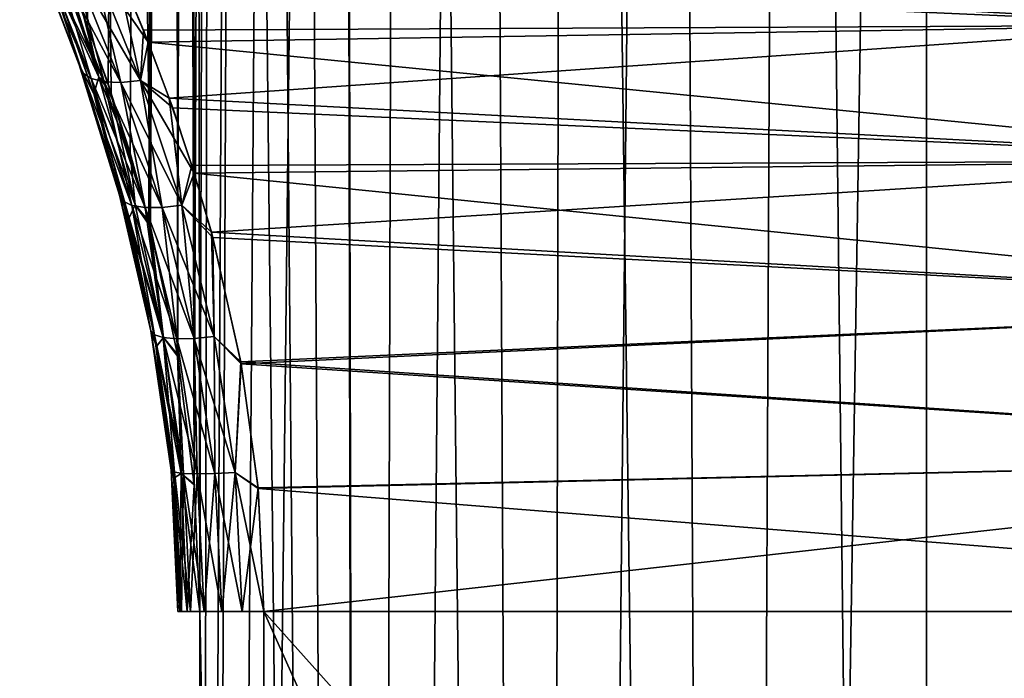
# Model space of a CAD drawing. Header units: millimetres. Extents: x -24 to 30, y -64 to 68.
# Tile 57 of 149: x 8.78 to 12.22, y -23.23 to -20.93. Entities that reach past the tile are written whole.
import ezdxf

# ---------------------------------------------------------------- set-up
doc = ezdxf.new("R2010")
doc.units = ezdxf.units.MM
doc.header["$LTSCALE"] = 52.148148
for name, color, linetype in [('71', 7, 'CONTINUOUS'), ('73', 7, 'CONTINUOUS'), ('74', 7, 'CONTINUOUS'), ('76', 7, 'CONTINUOUS'), ('88', 7, 'CONTINUOUS')]:
    doc.layers.add(name, color=color, linetype=linetype)

msp = doc.modelspace()

# ---------------------------------------------------------------- linework, layer by layer
at = {"layer": '71', "color": 253, "linetype": 'Continuous', "true_color": 0xaab4c3}
for points in [[(9.1014, -21.1929, 4.6321), (9.2375, -21.6572, 4.8004), (8.7818, 11, 4.1933), (9.1014, -21.1929, 4.6321)], [(8.7818, 11, 4.1933), (9.2375, -21.6572, 4.8004), (9.322, -3, 4.9), (8.7818, 11, 4.1933)], [(9.0186, -20.9573, 4.5246), (9.1014, -21.1929, 4.6321), (8.7818, 11, 4.1933), (9.0186, -20.9573, 4.5246)], [(8.9265, -20.7208, 4.4003), (9.0186, -20.9573, 4.5246), (8.7818, 11, 4.1933), (8.9265, -20.7208, 4.4003)], [(9.09, -21.1588, -4.6175), (9.0028, -20.9151, -4.5037), (9.322, 11, -4.9), (9.09, -21.1588, -4.6175)], [(9.1668, -21.4002, -4.7142), (9.09, -21.1588, -4.6175), (9.322, 11, -4.9), (9.1668, -21.4002, -4.7142)], [(9.2327, -21.6384, -4.7946), (9.1668, -21.4002, -4.7142), (9.322, 11, -4.9), (9.2327, -21.6384, -4.7946)], [(9.322, -3, -4.9), (9.2327, -21.6384, -4.7946), (9.322, 11, -4.9), (9.322, -3, -4.9)], [(9.3324, -22.1035, -4.912), (9.2327, -21.6384, -4.7946), (9.322, -3, -4.9), (9.3324, -22.1035, -4.912)], [(9.2375, -21.6572, 4.8004), (9.3334, -22.1098, 4.9133), (9.322, -3, 4.9), (9.2375, -21.6572, 4.8004)], [(9.322, -3, 4.9), (9.3334, -22.1098, 4.9133), (9.3374, -3.4, 4.9178), (9.322, -3, 4.9)], [(9.3374, -3.4, -4.9178), (9.3324, -22.1035, -4.912), (9.322, -3, -4.9), (9.3374, -3.4, -4.9178)], [(9.3839, -3.7954, -4.9709), (9.3324, -22.1035, -4.912), (9.3374, -3.4, -4.9178), (9.3839, -3.7954, -4.9709)], [(9.3334, -22.1098, 4.9133), (9.3909, -22.558, 4.9788), (9.3374, -3.4, 4.9178), (9.3334, -22.1098, 4.9133)], [(9.3374, -3.4, 4.9178), (9.3909, -22.558, 4.9788), (9.3839, -3.7954, 4.9709), (9.3374, -3.4, 4.9178)], [(9.3907, -22.5558, -4.9785), (9.3324, -22.1035, -4.912), (9.3839, -3.7954, -4.9709), (9.3907, -22.5558, -4.9785)], [(9.3909, -22.558, 4.9788), (9.4098, -23, 5), (9.3839, -3.7954, 4.9709), (9.3909, -22.558, 4.9788)], [(9.3839, -3.7954, 4.9709), (9.4098, -23, 5), (9.462, -4.1808, 5.0577), (9.3839, -3.7954, 4.9709)], [(9.462, -4.1808, -5.0577), (9.3907, -22.5558, -4.9785), (9.3839, -3.7954, -4.9709), (9.462, -4.1808, -5.0577)], [(9.4098, -23, -5), (9.3907, -22.5558, -4.9785), (9.462, -4.1808, -5.0577), (9.4098, -23, -5)], [(9.4098, -23, 5), (9.9924, -53, 5.5833), (9.462, -4.1808, 5.0577), (9.4098, -23, 5)], [(9.4098, -35, -5), (9.4098, -23, -5), (9.462, -4.1808, -5.0577), (9.4098, -35, -5)], [(9.5726, -4.5524, -5.1763), (9.4098, -35, -5), (9.462, -4.1808, -5.0577), (9.5726, -4.5524, -5.1763)], [(9.462, -4.1808, 5.0577), (9.9924, -53, 5.5833), (9.5726, -4.5524, 5.1763), (9.462, -4.1808, 5.0577)], [(9.3602, -53, -4.944), (9.4098, -35, -5), (9.5726, -4.5524, -5.1763), (9.3602, -53, -4.944)], [(9.7177, -4.9073, -5.3242), (9.3602, -53, -4.944), (9.5726, -4.5524, -5.1763), (9.7177, -4.9073, -5.3242)], [(9.5726, -4.5524, 5.1763), (9.9924, -53, 5.5833), (9.7177, -4.9073, 5.3242), (9.5726, -4.5524, 5.1763)], [(9.8991, -5.2419, -5.4982), (9.3602, -53, -4.944), (9.7177, -4.9073, -5.3242), (9.8991, -5.2419, -5.4982)], [(9.7177, -4.9073, 5.3242), (9.9924, -53, 5.5833), (9.8991, -5.242, 5.4982), (9.7177, -4.9073, 5.3242)], [(9.9924, -50, -5.5833), (9.3602, -53, -4.944), (9.8991, -5.2419, -5.4982), (9.9924, -50, -5.5833)], [(10.1192, -5.5533, -5.6945), (9.9924, -50, -5.5833), (9.8991, -5.2419, -5.4982), (10.1192, -5.5533, -5.6945)], [(9.8991, -5.242, 5.4982), (9.9924, -53, 5.5833), (9.9924, -50, 5.5833), (9.8991, -5.242, 5.4982)], [(10.1192, -5.5533, 5.6945), (9.8991, -5.242, 5.4982), (9.9924, -50, 5.5833), (10.1192, -5.5533, 5.6945)], [(10.3817, -5.8401, -5.9095), (9.9924, -50, -5.5833), (10.1192, -5.5533, -5.6945), (10.3817, -5.8401, -5.9095)], [(10.6017, -50, 6.075), (10.1192, -5.5533, 5.6945), (9.9924, -50, 5.5833), (10.6017, -50, 6.075)], [(10.3818, -5.8401, 5.9095), (10.1192, -5.5533, 5.6945), (10.6017, -50, 6.075), (10.3818, -5.8401, 5.9095)], [(10.6017, -50, -6.075), (9.9924, -50, -5.5833), (10.3817, -5.8401, -5.9095), (10.6017, -50, -6.075)], [(10.6902, -6.0999, -6.1381), (10.6017, -50, -6.075), (10.3817, -5.8401, -5.9095), (10.6902, -6.0999, -6.1381)], [(10.6902, -6.0999, 6.1381), (10.3818, -5.8401, 5.9095), (10.6017, -50, 6.075), (10.6902, -6.0999, 6.1381)], [(11.0497, -6.3319, -6.3754), (10.6017, -50, -6.075), (10.6902, -6.0999, -6.1381), (11.0497, -6.3319, -6.3754)], [(11.259, -50, 6.5004), (10.6902, -6.0999, 6.1381), (10.6017, -50, 6.075), (11.259, -50, 6.5004)], [(11.0497, -6.3319, 6.3754), (10.6902, -6.0999, 6.1381), (11.259, -50, 6.5004), (11.0497, -6.3319, 6.3754)], [(11.259, -50, -6.5004), (10.6017, -50, -6.075), (11.0497, -6.3319, -6.3754), (11.259, -50, -6.5004)], [(11.465, -6.5344, -6.6146), (11.259, -50, -6.5004), (11.0497, -6.3319, -6.3754), (11.465, -6.5344, -6.6146)], [(11.465, -6.5344, 6.6146), (11.0497, -6.3319, 6.3754), (11.259, -50, 6.5004), (11.465, -6.5344, 6.6146)], [(11.9374, -6.7051, -6.8462), (11.259, -50, -6.5004), (11.465, -6.5344, -6.6146), (11.9374, -6.7051, -6.8462)], [(11.9571, -50, 6.855), (11.465, -6.5344, 6.6146), (11.259, -50, 6.5004), (11.9571, -50, 6.855)], [(11.9374, -6.7051, 6.8462), (11.465, -6.5344, 6.6146), (11.9571, -50, 6.855), (11.9374, -6.7051, 6.8462)], [(11.9571, -50, -6.855), (11.259, -50, -6.5004), (11.9374, -6.7051, -6.8462), (11.9571, -50, -6.855)], [(12.4675, -6.8434, -7.0595), (11.9571, -50, -6.855), (11.9374, -6.7051, -6.8462), (12.4675, -6.8434, -7.0595)], [(12.4674, -6.8434, 7.0595), (11.9374, -6.7051, 6.8462), (11.9571, -50, 6.855), (12.4674, -6.8434, 7.0595)], [(12.6883, -50, -7.1348), (11.9571, -50, -6.855), (12.4675, -6.8434, -7.0595), (12.6883, -50, -7.1348)], [(12.6883, -50, 7.1348), (12.4674, -6.8434, 7.0595), (11.9571, -50, 6.855), (12.6883, -50, 7.1348)], [(9.4098, -23, 5), (9.4098, -35, 5), (9.9924, -53, 5.5833), (9.4098, -23, 5)]]:
    msp.add_3dface(points, dxfattribs=at)
at = {"layer": '73', "color": 253, "linetype": 'Continuous', "true_color": 0xaab4c3}
for points in [[(12.9545, -20.9545, 4.0082), (9.0335, -20.5553, 3.778), (12.5235, -20.5235, 3.7573), (12.9545, -20.9545, 4.0082)], [(12.5235, -20.5235, -3.7573), (9.1145, -20.7346, -3.8882), (12.9545, -20.9545, -4.0082), (12.5235, -20.5235, -3.7573)], [(9.1359, -20.784, 3.9165), (9.0335, -20.5553, 3.778), (12.9545, -20.9545, 4.0082), (9.1359, -20.784, 3.9165)], [(9.1145, -20.7346, -3.8882), (9.2137, -20.9717, -4.017), (12.9545, -20.9545, -4.0082), (9.1145, -20.7346, -3.8882)], [(9.2303, -21.0137, 4.0379), (9.1359, -20.784, 3.9165), (12.9545, -20.9545, 4.0082), (9.2303, -21.0137, 4.0379)], [(9.2137, -20.9717, -4.017), (9.3034, -21.2088, -4.1281), (12.9545, -20.9545, -4.0082), (9.2137, -20.9717, -4.017)], [(13.4257, -21.4257, 4.2156), (9.2303, -21.0137, 4.0379), (12.9545, -20.9545, 4.0082), (13.4257, -21.4257, 4.2156)], [(12.9545, -20.9545, -4.0082), (9.3034, -21.2088, -4.1281), (13.4257, -21.4257, -4.2156), (12.9545, -20.9545, -4.0082)], [(9.3155, -21.2429, 4.1428), (9.2303, -21.0137, 4.0379), (13.4257, -21.4257, 4.2156), (9.3155, -21.2429, 4.1428)], [(9.3034, -21.2088, -4.1281), (9.3826, -21.444, -4.2224), (13.4257, -21.4257, -4.2156), (9.3034, -21.2088, -4.1281)], [(9.3909, -21.4703, 4.232), (9.3155, -21.2429, 4.1428), (13.4257, -21.4257, 4.2156), (9.3909, -21.4703, 4.232)], [(9.3826, -21.444, -4.2224), (9.4507, -21.676, -4.3008), (13.4257, -21.4257, -4.2156), (9.3826, -21.444, -4.2224)], [(13.9304, -21.9303, 4.371), (9.3909, -21.4703, 4.232), (13.4257, -21.4257, 4.2156), (13.9304, -21.9303, 4.371)], [(13.4257, -21.4257, -4.2156), (9.4507, -21.676, -4.3008), (13.9304, -21.9303, -4.371), (13.4257, -21.4257, -4.2156)], [(9.4558, -21.695, 4.3066), (9.3909, -21.4703, 4.232), (13.9304, -21.9303, 4.371), (9.4558, -21.695, 4.3066)], [(9.4507, -21.676, -4.3008), (9.5536, -22.1288, -4.4149), (13.9304, -21.9303, -4.371), (9.4507, -21.676, -4.3008)], [(9.5548, -22.1354, 4.4162), (9.4558, -21.695, 4.3066), (13.9304, -21.9303, 4.371), (9.5548, -22.1354, 4.4162)], [(13.9304, -21.9303, -4.371), (9.5536, -22.1288, -4.4149), (14.4589, -22.459, -4.4674), (13.9304, -21.9303, -4.371)], [(14.459, -22.459, 4.4674), (9.5548, -22.1354, 4.4162), (13.9304, -21.9303, 4.371), (14.459, -22.459, 4.4674)], [(9.5536, -22.1288, -4.4149), (9.6137, -22.5686, -4.4793), (14.4589, -22.459, -4.4674), (9.5536, -22.1288, -4.4149)], [(9.6139, -22.5707, 4.4795), (9.5548, -22.1354, 4.4162), (14.459, -22.459, 4.4674), (9.6139, -22.5707, 4.4795)], [(9.6137, -22.5686, -4.4793), (9.6334, -23, -4.5), (14.4589, -22.459, -4.4674), (9.6137, -22.5686, -4.4793)], [(15, -23, 4.5), (9.6139, -22.5707, 4.4795), (14.459, -22.459, 4.4674), (15, -23, 4.5)], [(9.6334, -23, -4.5), (15, -23, -4.5), (14.4589, -22.459, -4.4674), (9.6334, -23, -4.5)], [(9.6139, -22.5707, 4.4795), (15, -23, 4.5), (9.6334, -23, 4.5), (9.6139, -22.5707, 4.4795)]]:
    msp.add_3dface(points, dxfattribs=at)
at = {"layer": '74', "color": 253, "linetype": 'Continuous', "true_color": 0xaab4c3}
for points in [[(9.6334, -23, 4.5), (15, -23, 4.5), (20.3666, -35, 4.5), (9.6334, -23, 4.5)], [(9.6334, -35, 4.5), (9.6334, -23, 4.5), (15, -35, 4.5), (9.6334, -35, 4.5)], [(15, -35, 4.5), (9.6334, -23, 4.5), (20.3666, -35, 4.5), (15, -35, 4.5)]]:
    msp.add_3dface(points, dxfattribs=at)
at = {"layer": '76', "color": 253, "linetype": 'Continuous', "true_color": 0xaab4c3}
for points in [[(20.3666, -23, -4.5), (15, -23, -4.5), (9.6334, -35, -4.5), (20.3666, -23, -4.5)], [(15, -35, -4.5), (20.3666, -23, -4.5), (9.6334, -35, -4.5), (15, -35, -4.5)], [(15, -23, -4.5), (9.6334, -23, -4.5), (9.6334, -35, -4.5), (15, -23, -4.5)]]:
    msp.add_3dface(points, dxfattribs=at)
at = {"layer": '88', "color": 253, "linetype": 'Continuous', "true_color": 0xaab4c3}
for points in [[(8.8252, -20.6592, -4.1788), (8.8942, -20.7781, -4.3289), (8.9889, -21.0922, -4.3932), (8.8252, -20.6592, -4.1788)], [(8.9889, -21.0923, 4.3932), (8.8943, -20.7784, 4.3291), (8.8252, -20.6592, 4.1788), (8.9889, -21.0923, 4.3932)], [(8.9889, -21.0923, 4.3932), (8.8252, -20.6592, 4.1788), (9.0009, -21.1202, 4.323), (8.9889, -21.0923, 4.3932)], [(9.0009, -21.1202, 4.323), (8.8252, -20.6592, 4.1788), (8.8371, -20.6938, 4.1116), (9.0009, -21.1202, 4.323)], [(8.8252, -20.6592, -4.1788), (8.9889, -21.0922, -4.3932), (8.8371, -20.6938, -4.1116), (8.8252, -20.6592, -4.1788)], [(8.8371, -20.6938, -4.1116), (8.9889, -21.0922, -4.3932), (9.0009, -21.1201, -4.323), (8.8371, -20.6938, -4.1116)], [(9.0009, -21.1202, 4.323), (8.8371, -20.6938, 4.1116), (9.0308, -21.1406, 4.2555), (9.0009, -21.1202, 4.323)], [(9.0308, -21.1406, 4.2555), (8.8371, -20.6938, 4.1116), (8.8666, -20.7202, 4.0461), (9.0308, -21.1406, 4.2555)], [(8.8371, -20.6938, -4.1116), (9.0009, -21.1201, -4.323), (8.8666, -20.7202, -4.0461), (8.8371, -20.6938, -4.1116)], [(8.8666, -20.7202, -4.0461), (9.0009, -21.1201, -4.323), (9.0308, -21.1406, -4.2555), (8.8666, -20.7202, -4.0461)], [(9.0308, -21.1406, 4.2555), (8.8666, -20.7202, 4.0461), (9.0765, -21.1522, 4.1952), (9.0308, -21.1406, 4.2555)], [(9.0765, -21.1522, 4.1952), (8.8666, -20.7202, 4.0461), (8.9118, -20.7366, 3.9865), (9.0765, -21.1522, 4.1952)], [(8.8666, -20.7202, -4.0461), (9.0308, -21.1406, -4.2555), (8.9118, -20.7365, -3.9865), (8.8666, -20.7202, -4.0461)], [(8.9086, -20.7096, -4.3744), (9.0576, -21.1355, -4.572), (8.8942, -20.7781, -4.3289), (8.9086, -20.7096, -4.3744)], [(8.9085, -20.7095, 4.3743), (8.8943, -20.7784, 4.3291), (9.0575, -21.1354, 4.572), (8.9085, -20.7095, 4.3743)], [(8.9265, -20.7208, 4.4003), (8.9085, -20.7095, 4.3743), (9.0575, -21.1354, 4.572), (8.9265, -20.7208, 4.4003)], [(8.9086, -20.7096, -4.3744), (9.0028, -20.9151, -4.5037), (9.0576, -21.1355, -4.572), (8.9086, -20.7096, -4.3744)], [(8.9118, -20.7365, -3.9865), (9.0308, -21.1406, -4.2555), (9.0765, -21.1522, -4.1952), (8.9118, -20.7365, -3.9865)], [(8.9118, -20.7365, -3.9865), (9.0765, -21.1522, -4.1952), (8.9697, -20.7419, -3.9367), (8.9118, -20.7365, -3.9865)], [(9.0765, -21.1522, 4.1952), (8.9118, -20.7366, 3.9865), (9.1351, -21.1542, 4.1461), (9.0765, -21.1522, 4.1952)], [(9.1351, -21.1542, 4.1461), (8.9118, -20.7366, 3.9865), (8.9697, -20.7419, 3.9367), (9.1351, -21.1542, 4.1461)], [(9.0186, -20.9573, 4.5246), (8.9265, -20.7208, 4.4003), (9.0575, -21.1354, 4.572), (9.0186, -20.9573, 4.5246)], [(9.2029, -21.1466, 4.1112), (8.9697, -20.7419, 3.9367), (9.0366, -20.7358, 3.9001), (9.2029, -21.1466, 4.1112)], [(8.9697, -20.7419, -3.9367), (9.1351, -21.1542, -4.146), (9.0366, -20.7358, -3.9001), (8.9697, -20.7419, -3.9367)], [(8.9697, -20.7419, -3.9367), (9.0765, -21.1522, -4.1952), (9.1351, -21.1542, -4.146), (8.9697, -20.7419, -3.9367)], [(9.1351, -21.1542, 4.1461), (8.9697, -20.7419, 3.9367), (9.2029, -21.1466, 4.1112), (9.1351, -21.1542, 4.1461)], [(9.1145, -20.7346, -3.8882), (9.0366, -20.7358, -3.9001), (9.2029, -21.1466, -4.1112), (9.1145, -20.7346, -3.8882)], [(9.1359, -20.784, 3.9165), (9.2303, -21.0137, 4.0379), (9.0366, -20.7358, 3.9001), (9.1359, -20.784, 3.9165)], [(9.2303, -21.0137, 4.0379), (9.2029, -21.1466, 4.1112), (9.0366, -20.7358, 3.9001), (9.2303, -21.0137, 4.0379)], [(9.0366, -20.7358, -3.9001), (9.1351, -21.1542, -4.146), (9.2029, -21.1466, -4.1112), (9.0366, -20.7358, -3.9001)], [(9.2137, -20.9717, -4.017), (9.1145, -20.7346, -3.8882), (9.2029, -21.1466, -4.1112), (9.2137, -20.9717, -4.017)], [(8.8942, -20.7781, -4.3289), (9.0576, -21.1355, -4.572), (9.0399, -21.1929, -4.5177), (8.8942, -20.7781, -4.3289)], [(8.8942, -20.7781, -4.3289), (9.0399, -21.1929, -4.5177), (8.9889, -21.0922, -4.3932), (8.8942, -20.7781, -4.3289)], [(9.04, -21.1932, 4.5178), (8.8943, -20.7784, 4.3291), (8.9889, -21.0923, 4.3932), (9.04, -21.1932, 4.5178)], [(8.8943, -20.7784, 4.3291), (9.04, -21.1932, 4.5178), (9.0575, -21.1354, 4.572), (8.8943, -20.7784, 4.3291)], [(9.0028, -20.9151, -4.5037), (9.09, -21.1588, -4.6175), (9.0576, -21.1355, -4.572), (9.0028, -20.9151, -4.5037)], [(9.1014, -21.1929, 4.6321), (9.0186, -20.9573, 4.5246), (9.0575, -21.1354, 4.572), (9.1014, -21.1929, 4.6321)], [(9.3034, -21.2088, -4.1281), (9.2137, -20.9717, -4.017), (9.2029, -21.1466, -4.1112), (9.3034, -21.2088, -4.1281)], [(9.2303, -21.0137, 4.0379), (9.3155, -21.2429, 4.1428), (9.2029, -21.1466, 4.1112), (9.2303, -21.0137, 4.0379)], [(8.9889, -21.0922, -4.3932), (9.0399, -21.1929, -4.5177), (9.13, -21.547, -4.5636), (8.9889, -21.0922, -4.3932)], [(8.9889, -21.0922, -4.3932), (9.13, -21.547, -4.5636), (9.0009, -21.1201, -4.323), (8.9889, -21.0922, -4.3932)], [(9.13, -21.547, 4.5636), (9.04, -21.1932, 4.5178), (8.9889, -21.0923, 4.3932), (9.13, -21.547, 4.5636)], [(9.13, -21.547, 4.5636), (8.9889, -21.0923, 4.3932), (9.1422, -21.5681, 4.491), (9.13, -21.547, 4.5636)], [(9.1422, -21.5681, 4.491), (8.9889, -21.0923, 4.3932), (9.0009, -21.1202, 4.323), (9.1422, -21.5681, 4.491)], [(9.0009, -21.1201, -4.323), (9.13, -21.547, -4.5636), (9.1422, -21.5681, -4.491), (9.0009, -21.1201, -4.323)], [(9.0009, -21.1201, -4.323), (9.1422, -21.5681, -4.491), (9.0308, -21.1406, -4.2555), (9.0009, -21.1201, -4.323)], [(9.1422, -21.5681, 4.491), (9.0009, -21.1202, 4.323), (9.1725, -21.5828, 4.4223), (9.1422, -21.5681, 4.491)], [(9.1725, -21.5828, 4.4223), (9.0009, -21.1202, 4.323), (9.0308, -21.1406, 4.2555), (9.1725, -21.5828, 4.4223)], [(9.0308, -21.1406, -4.2555), (9.1422, -21.5681, -4.491), (9.1725, -21.5828, -4.4223), (9.0308, -21.1406, -4.2555)], [(9.1725, -21.5828, 4.4223), (9.0308, -21.1406, 4.2555), (9.2189, -21.5904, 4.3619), (9.1725, -21.5828, 4.4223)], [(9.2189, -21.5904, 4.3619), (9.0308, -21.1406, 4.2555), (9.0765, -21.1522, 4.1952), (9.2189, -21.5904, 4.3619)], [(9.0308, -21.1406, -4.2555), (9.1725, -21.5828, -4.4223), (9.0765, -21.1522, -4.1952), (9.0308, -21.1406, -4.2555)], [(9.0576, -21.1355, -4.572), (9.1848, -21.5813, -4.7292), (9.0399, -21.1929, -4.5177), (9.0576, -21.1355, -4.572)], [(9.0575, -21.1354, 4.572), (9.04, -21.1932, 4.5178), (9.1848, -21.5812, 4.7291), (9.0575, -21.1354, 4.572)], [(9.1014, -21.1929, 4.6321), (9.0575, -21.1354, 4.572), (9.1848, -21.5812, 4.7291), (9.1014, -21.1929, 4.6321)], [(9.09, -21.1588, -4.6175), (9.1668, -21.4002, -4.7142), (9.0576, -21.1355, -4.572), (9.09, -21.1588, -4.6175)], [(9.0576, -21.1355, -4.572), (9.1668, -21.4002, -4.7142), (9.1848, -21.5813, -4.7292), (9.0576, -21.1355, -4.572)], [(9.0765, -21.1522, -4.1952), (9.1725, -21.5828, -4.4223), (9.2189, -21.5904, -4.3619), (9.0765, -21.1522, -4.1952)], [(9.2189, -21.5904, 4.3619), (9.0765, -21.1522, 4.1952), (9.2785, -21.5903, 4.3138), (9.2189, -21.5904, 4.3619)], [(9.2785, -21.5903, 4.3138), (9.0765, -21.1522, 4.1952), (9.1351, -21.1542, 4.1461), (9.2785, -21.5903, 4.3138)], [(9.0765, -21.1522, -4.1952), (9.2189, -21.5904, -4.3619), (9.1351, -21.1542, -4.146), (9.0765, -21.1522, -4.1952)], [(9.3472, -21.5824, 4.2811), (9.1351, -21.1542, 4.1461), (9.2029, -21.1466, 4.1112), (9.3472, -21.5824, 4.2811)], [(9.1351, -21.1542, -4.146), (9.2785, -21.5903, -4.3138), (9.2029, -21.1466, -4.1112), (9.1351, -21.1542, -4.146)], [(9.3034, -21.2088, -4.1281), (9.2029, -21.1466, -4.1112), (9.3472, -21.5824, -4.2811), (9.3034, -21.2088, -4.1281)], [(9.3155, -21.2429, 4.1428), (9.3909, -21.4703, 4.232), (9.2029, -21.1466, 4.1112), (9.3155, -21.2429, 4.1428)], [(9.3909, -21.4703, 4.232), (9.3472, -21.5824, 4.2811), (9.2029, -21.1466, 4.1112), (9.3909, -21.4703, 4.232)], [(9.2029, -21.1466, -4.1112), (9.2785, -21.5903, -4.3138), (9.3472, -21.5824, -4.2811), (9.2029, -21.1466, -4.1112)], [(9.1351, -21.1542, -4.146), (9.2189, -21.5904, -4.3619), (9.2785, -21.5903, -4.3138), (9.1351, -21.1542, -4.146)], [(9.2785, -21.5903, 4.3138), (9.1351, -21.1542, 4.1461), (9.3472, -21.5824, 4.2811), (9.2785, -21.5903, 4.3138)], [(9.0399, -21.1929, -4.5177), (9.1848, -21.5813, -4.7292), (9.164, -21.6261, -4.6675), (9.0399, -21.1929, -4.5177)], [(9.0399, -21.1929, -4.5177), (9.164, -21.6261, -4.6675), (9.13, -21.547, -4.5636), (9.0399, -21.1929, -4.5177)], [(9.164, -21.6264, 4.6675), (9.04, -21.1932, 4.5178), (9.13, -21.547, 4.5636), (9.164, -21.6264, 4.6675)], [(9.04, -21.1932, 4.5178), (9.164, -21.6264, 4.6675), (9.1848, -21.5812, 4.7291), (9.04, -21.1932, 4.5178)], [(9.2375, -21.6572, 4.8004), (9.1014, -21.1929, 4.6321), (9.1848, -21.5812, 4.7291), (9.2375, -21.6572, 4.8004)], [(9.3826, -21.444, -4.2224), (9.3034, -21.2088, -4.1281), (9.3472, -21.5824, -4.2811), (9.3826, -21.444, -4.2224)], [(9.1668, -21.4002, -4.7142), (9.2327, -21.6384, -4.7946), (9.1848, -21.5813, -4.7292), (9.1668, -21.4002, -4.7142)], [(9.4507, -21.676, -4.3008), (9.3826, -21.444, -4.2224), (9.3472, -21.5824, -4.2811), (9.4507, -21.676, -4.3008)], [(9.3909, -21.4703, 4.232), (9.4558, -21.695, 4.3066), (9.3472, -21.5824, 4.2811), (9.3909, -21.4703, 4.232)], [(9.13, -21.547, -4.5636), (9.164, -21.6261, -4.6675), (9.2396, -22.0201, -4.6877), (9.13, -21.547, -4.5636)], [(9.2396, -22.0201, 4.6877), (9.164, -21.6264, 4.6675), (9.13, -21.547, 4.5636), (9.2396, -22.0201, 4.6877)], [(9.2396, -22.0201, 4.6877), (9.13, -21.547, 4.5636), (9.252, -22.0341, 4.6135), (9.2396, -22.0201, 4.6877)], [(9.252, -22.0341, 4.6135), (9.13, -21.547, 4.5636), (9.1422, -21.5681, 4.491), (9.252, -22.0341, 4.6135)], [(9.13, -21.547, -4.5636), (9.2396, -22.0201, -4.6877), (9.1422, -21.5681, -4.491), (9.13, -21.547, -4.5636)], [(9.1422, -21.5681, -4.491), (9.2396, -22.0201, -4.6877), (9.252, -22.0341, -4.6135), (9.1422, -21.5681, -4.491)], [(9.252, -22.0341, 4.6135), (9.1422, -21.5681, 4.491), (9.2828, -22.0436, 4.544), (9.252, -22.0341, 4.6135)], [(9.2828, -22.0436, 4.544), (9.1422, -21.5681, 4.491), (9.1725, -21.5828, 4.4223), (9.2828, -22.0436, 4.544)], [(9.1422, -21.5681, -4.491), (9.252, -22.0341, -4.6135), (9.1725, -21.5828, -4.4223), (9.1422, -21.5681, -4.491)], [(9.1848, -21.5812, 4.7291), (9.164, -21.6264, 4.6675), (9.2829, -22.0437, 4.8437), (9.1848, -21.5812, 4.7291)], [(9.1848, -21.5813, -4.7292), (9.2829, -22.0438, -4.8437), (9.164, -21.6261, -4.6675), (9.1848, -21.5813, -4.7292)], [(9.1725, -21.5828, -4.4223), (9.252, -22.0341, -4.6135), (9.2828, -22.0436, -4.544), (9.1725, -21.5828, -4.4223)], [(9.2828, -22.0436, 4.544), (9.1725, -21.5828, 4.4223), (9.33, -22.048, 4.4839), (9.2828, -22.0436, 4.544)], [(9.33, -22.048, 4.4839), (9.1725, -21.5828, 4.4223), (9.2189, -21.5904, 4.3619), (9.33, -22.048, 4.4839)], [(9.1725, -21.5828, -4.4223), (9.2828, -22.0436, -4.544), (9.2189, -21.5904, -4.3619), (9.1725, -21.5828, -4.4223)], [(9.2375, -21.6572, 4.8004), (9.1848, -21.5812, 4.7291), (9.2829, -22.0437, 4.8437), (9.2375, -21.6572, 4.8004)], [(9.1848, -21.5813, -4.7292), (9.2327, -21.6384, -4.7946), (9.2829, -22.0438, -4.8437), (9.1848, -21.5813, -4.7292)], [(9.3905, -22.0469, 4.437), (9.2189, -21.5904, 4.3619), (9.2785, -21.5903, 4.3138), (9.3905, -22.0469, 4.437)], [(9.2189, -21.5904, -4.3619), (9.33, -22.048, -4.4839), (9.2785, -21.5903, -4.3138), (9.2189, -21.5904, -4.3619)], [(9.2189, -21.5904, -4.3619), (9.2828, -22.0436, -4.544), (9.33, -22.048, -4.4839), (9.2189, -21.5904, -4.3619)], [(9.33, -22.048, 4.4839), (9.2189, -21.5904, 4.3619), (9.3905, -22.0469, 4.437), (9.33, -22.048, 4.4839)], [(9.4603, -22.0404, 4.4064), (9.2785, -21.5903, 4.3138), (9.3472, -21.5824, 4.2811), (9.4603, -22.0404, 4.4064)], [(9.2785, -21.5903, -4.3138), (9.3905, -22.0469, -4.437), (9.3472, -21.5824, -4.2811), (9.2785, -21.5903, -4.3138)], [(9.2785, -21.5903, -4.3138), (9.33, -22.048, -4.4839), (9.3905, -22.0469, -4.437), (9.2785, -21.5903, -4.3138)], [(9.3905, -22.0469, 4.437), (9.2785, -21.5903, 4.3138), (9.4603, -22.0404, 4.4064), (9.3905, -22.0469, 4.437)], [(9.4507, -21.676, -4.3008), (9.3472, -21.5824, -4.2811), (9.4603, -22.0404, -4.4064), (9.4507, -21.676, -4.3008)], [(9.4558, -21.695, 4.3066), (9.4603, -22.0404, 4.4064), (9.3472, -21.5824, 4.2811), (9.4558, -21.695, 4.3066)], [(9.3472, -21.5824, -4.2811), (9.3905, -22.0469, -4.437), (9.4603, -22.0404, -4.4064), (9.3472, -21.5824, -4.2811)], [(9.164, -21.6261, -4.6675), (9.2829, -22.0438, -4.8437), (9.2594, -22.0747, -4.7764), (9.164, -21.6261, -4.6675)], [(9.164, -21.6261, -4.6675), (9.2594, -22.0747, -4.7764), (9.2396, -22.0201, -4.6877), (9.164, -21.6261, -4.6675)], [(9.2595, -22.0748, 4.7764), (9.164, -21.6264, 4.6675), (9.2396, -22.0201, 4.6877), (9.2595, -22.0748, 4.7764)], [(9.164, -21.6264, 4.6675), (9.2595, -22.0748, 4.7764), (9.2829, -22.0437, 4.8437), (9.164, -21.6264, 4.6675)], [(9.2327, -21.6384, -4.7946), (9.3324, -22.1035, -4.912), (9.2829, -22.0438, -4.8437), (9.2327, -21.6384, -4.7946)], [(9.3334, -22.1098, 4.9133), (9.2375, -21.6572, 4.8004), (9.2829, -22.0437, 4.8437), (9.3334, -22.1098, 4.9133)], [(9.5536, -22.1288, -4.4149), (9.4507, -21.676, -4.3008), (9.4603, -22.0404, -4.4064), (9.5536, -22.1288, -4.4149)], [(9.4558, -21.695, 4.3066), (9.5548, -22.1354, 4.4162), (9.4603, -22.0404, 4.4064), (9.4558, -21.695, 4.3066)], [(9.2396, -22.0201, -4.6877), (9.2594, -22.0747, -4.7764), (9.3096, -22.5065, -4.7633), (9.2396, -22.0201, -4.6877)], [(9.3096, -22.5065, 4.7633), (9.2595, -22.0748, 4.7764), (9.2396, -22.0201, 4.6877), (9.3096, -22.5065, 4.7633)], [(9.3096, -22.5065, 4.7633), (9.2396, -22.0201, 4.6877), (9.3221, -22.5135, 4.6881), (9.3096, -22.5065, 4.7633)], [(9.3221, -22.5135, 4.6881), (9.2396, -22.0201, 4.6877), (9.252, -22.0341, 4.6135), (9.3221, -22.5135, 4.6881)], [(9.2396, -22.0201, -4.6877), (9.3096, -22.5065, -4.7633), (9.252, -22.0341, -4.6135), (9.2396, -22.0201, -4.6877)], [(9.252, -22.0341, -4.6135), (9.3096, -22.5065, -4.7633), (9.3221, -22.5135, -4.6881), (9.252, -22.0341, -4.6135)], [(9.3221, -22.5135, 4.6881), (9.252, -22.0341, 4.6135), (9.3533, -22.5181, 4.6183), (9.3221, -22.5135, 4.6881)], [(9.3533, -22.5181, 4.6183), (9.252, -22.0341, 4.6135), (9.2828, -22.0436, 4.544), (9.3533, -22.5181, 4.6183)], [(9.252, -22.0341, -4.6135), (9.3221, -22.5135, -4.6881), (9.2828, -22.0436, -4.544), (9.252, -22.0341, -4.6135)], [(9.2829, -22.0438, -4.8437), (9.3452, -22.5186, -4.9135), (9.2594, -22.0747, -4.7764), (9.2829, -22.0438, -4.8437)], [(9.2829, -22.0437, 4.8437), (9.2595, -22.0748, 4.7764), (9.3452, -22.5186, 4.9135), (9.2829, -22.0437, 4.8437)], [(9.2828, -22.0436, -4.544), (9.3221, -22.5135, -4.6881), (9.3533, -22.5181, -4.6183), (9.2828, -22.0436, -4.544)], [(9.3533, -22.5181, 4.6183), (9.2828, -22.0436, 4.544), (9.4011, -22.52, 4.5585), (9.3533, -22.5181, 4.6183)], [(9.4011, -22.52, 4.5585), (9.2828, -22.0436, 4.544), (9.33, -22.048, 4.4839), (9.4011, -22.52, 4.5585)], [(9.2828, -22.0436, -4.544), (9.3533, -22.5181, -4.6183), (9.33, -22.048, -4.4839), (9.2828, -22.0436, -4.544)], [(9.3334, -22.1098, 4.9133), (9.2829, -22.0437, 4.8437), (9.3452, -22.5186, 4.9135), (9.3334, -22.1098, 4.9133)], [(9.2829, -22.0438, -4.8437), (9.3324, -22.1035, -4.912), (9.3452, -22.5186, -4.9135), (9.2829, -22.0438, -4.8437)], [(9.4623, -22.5191, 4.5126), (9.33, -22.048, 4.4839), (9.3905, -22.0469, 4.437), (9.4623, -22.5191, 4.5126)], [(9.33, -22.048, -4.4839), (9.4011, -22.52, -4.5585), (9.3905, -22.0469, -4.437), (9.33, -22.048, -4.4839)], [(9.533, -22.5155, 4.4835), (9.3905, -22.0469, 4.437), (9.4603, -22.0404, 4.4064), (9.533, -22.5155, 4.4835)], [(9.3905, -22.0469, -4.437), (9.4623, -22.5191, -4.5126), (9.4603, -22.0404, -4.4064), (9.3905, -22.0469, -4.437)], [(9.3905, -22.0469, -4.437), (9.4011, -22.52, -4.5585), (9.4623, -22.5191, -4.5126), (9.3905, -22.0469, -4.437)], [(9.4623, -22.5191, 4.5126), (9.3905, -22.0469, 4.437), (9.533, -22.5155, 4.4835), (9.4623, -22.5191, 4.5126)], [(9.5536, -22.1288, -4.4149), (9.4603, -22.0404, -4.4064), (9.533, -22.5155, -4.4835), (9.5536, -22.1288, -4.4149)], [(9.5548, -22.1354, 4.4162), (9.533, -22.5155, 4.4835), (9.4603, -22.0404, 4.4064), (9.5548, -22.1354, 4.4162)], [(9.4603, -22.0404, -4.4064), (9.4623, -22.5191, -4.5126), (9.533, -22.5155, -4.4835), (9.4603, -22.0404, -4.4064)], [(9.2594, -22.0747, -4.7764), (9.3452, -22.5186, -4.9135), (9.3198, -22.5344, -4.8427), (9.2594, -22.0747, -4.7764)], [(9.2594, -22.0747, -4.7764), (9.3198, -22.5344, -4.8427), (9.3096, -22.5065, -4.7633), (9.2594, -22.0747, -4.7764)], [(9.3199, -22.5345, 4.8427), (9.2595, -22.0748, 4.7764), (9.3096, -22.5065, 4.7633), (9.3199, -22.5345, 4.8427)], [(9.2595, -22.0748, 4.7764), (9.3199, -22.5345, 4.8427), (9.3452, -22.5186, 4.9135), (9.2595, -22.0748, 4.7764)], [(9.33, -22.048, -4.4839), (9.3533, -22.5181, -4.6183), (9.4011, -22.52, -4.5585), (9.33, -22.048, -4.4839)], [(9.4011, -22.52, 4.5585), (9.33, -22.048, 4.4839), (9.4623, -22.5191, 4.5126), (9.4011, -22.52, 4.5585)], [(9.3324, -22.1035, -4.912), (9.3907, -22.5558, -4.9785), (9.3452, -22.5186, -4.9135), (9.3324, -22.1035, -4.912)], [(9.3909, -22.558, 4.9788), (9.3334, -22.1098, 4.9133), (9.3452, -22.5186, 4.9135), (9.3909, -22.558, 4.9788)], [(9.6137, -22.5686, -4.4793), (9.5536, -22.1288, -4.4149), (9.533, -22.5155, -4.4835), (9.6137, -22.5686, -4.4793)], [(9.5548, -22.1354, 4.4162), (9.6139, -22.5707, 4.4795), (9.533, -22.5155, 4.4835), (9.5548, -22.1354, 4.4162)], [(9.3198, -22.5344, -4.8427), (9.3406, -23, -4.865), (9.3096, -22.5065, -4.7633), (9.3198, -22.5344, -4.8427)], [(9.3096, -22.5065, -4.7633), (9.3406, -23, -4.865), (9.3336, -23, -4.7887), (9.3096, -22.5065, -4.7633)], [(9.3336, -23, 4.7887), (9.3199, -22.5345, 4.8427), (9.3096, -22.5065, 4.7633), (9.3336, -23, 4.7887)], [(9.3336, -23, 4.7887), (9.3096, -22.5065, 4.7633), (9.3463, -23, 4.7132), (9.3336, -23, 4.7887)], [(9.3463, -23, 4.7132), (9.3096, -22.5065, 4.7633), (9.3221, -22.5135, 4.6881), (9.3463, -23, 4.7132)], [(9.3096, -22.5065, -4.7633), (9.3336, -23, -4.7887), (9.3221, -22.5135, -4.6881), (9.3096, -22.5065, -4.7633)], [(9.3452, -22.5186, -4.9135), (9.3665, -23, -4.937), (9.3198, -22.5344, -4.8427), (9.3452, -22.5186, -4.9135)], [(9.3199, -22.5345, 4.8427), (9.3406, -23, 4.865), (9.3452, -22.5186, 4.9135), (9.3199, -22.5345, 4.8427)], [(9.3221, -22.5135, -4.6881), (9.3336, -23, -4.7887), (9.3463, -23, -4.7132), (9.3221, -22.5135, -4.6881)], [(9.3463, -23, 4.7132), (9.3221, -22.5135, 4.6881), (9.3776, -23, 4.6434), (9.3463, -23, 4.7132)], [(9.3776, -23, 4.6434), (9.3221, -22.5135, 4.6881), (9.3533, -22.5181, 4.6183), (9.3776, -23, 4.6434)], [(9.3221, -22.5135, -4.6881), (9.3463, -23, -4.7132), (9.3533, -22.5181, -4.6183), (9.3221, -22.5135, -4.6881)], [(9.3452, -22.5186, 4.9135), (9.3406, -23, 4.865), (9.3665, -23, 4.937), (9.3452, -22.5186, 4.9135)], [(9.3909, -22.558, 4.9788), (9.3452, -22.5186, 4.9135), (9.3665, -23, 4.937), (9.3909, -22.558, 4.9788)], [(9.3907, -22.5558, -4.9785), (9.4098, -23, -5), (9.3452, -22.5186, -4.9135), (9.3907, -22.5558, -4.9785)], [(9.3452, -22.5186, -4.9135), (9.4098, -23, -5), (9.3665, -23, -4.937), (9.3452, -22.5186, -4.9135)], [(9.3533, -22.5181, -4.6183), (9.3463, -23, -4.7132), (9.3776, -23, -4.6434), (9.3533, -22.5181, -4.6183)], [(9.3776, -23, 4.6434), (9.3533, -22.5181, 4.6183), (9.4256, -23, 4.5837), (9.3776, -23, 4.6434)], [(9.4256, -23, 4.5837), (9.3533, -22.5181, 4.6183), (9.4011, -22.52, 4.5585), (9.4256, -23, 4.5837)], [(9.3533, -22.5181, -4.6183), (9.3776, -23, -4.6434), (9.4011, -22.52, -4.5585), (9.3533, -22.5181, -4.6183)], [(9.4011, -22.52, -4.5585), (9.3776, -23, -4.6434), (9.4256, -23, -4.5837), (9.4011, -22.52, -4.5585)], [(9.4871, -23, 4.5381), (9.4011, -22.52, 4.5585), (9.4623, -22.5191, 4.5126), (9.4871, -23, 4.5381)], [(9.4011, -22.52, -4.5585), (9.4256, -23, -4.5837), (9.4623, -22.5191, -4.5126), (9.4011, -22.52, -4.5585)], [(9.4256, -23, 4.5837), (9.4011, -22.52, 4.5585), (9.4871, -23, 4.5381), (9.4256, -23, 4.5837)], [(9.4623, -22.5191, -4.5126), (9.4256, -23, -4.5837), (9.4871, -23, -4.5381), (9.4623, -22.5191, -4.5126)], [(9.5581, -23, 4.5096), (9.4623, -22.5191, 4.5126), (9.533, -22.5155, 4.4835), (9.5581, -23, 4.5096)], [(9.4623, -22.5191, -4.5126), (9.4871, -23, -4.5381), (9.533, -22.5155, -4.4835), (9.4623, -22.5191, -4.5126)], [(9.4871, -23, 4.5381), (9.4623, -22.5191, 4.5126), (9.5581, -23, 4.5096), (9.4871, -23, 4.5381)], [(9.533, -22.5155, -4.4835), (9.4871, -23, -4.5381), (9.5581, -23, -4.5096), (9.533, -22.5155, -4.4835)], [(9.6137, -22.5686, -4.4793), (9.533, -22.5155, -4.4835), (9.5581, -23, -4.5096), (9.6137, -22.5686, -4.4793)], [(9.6139, -22.5707, 4.4795), (9.6334, -23, 4.5), (9.533, -22.5155, 4.4835), (9.6139, -22.5707, 4.4795)], [(9.6334, -23, 4.5), (9.5581, -23, 4.5096), (9.533, -22.5155, 4.4835), (9.6334, -23, 4.5)], [(9.3198, -22.5344, -4.8427), (9.3665, -23, -4.937), (9.3406, -23, -4.865), (9.3198, -22.5344, -4.8427)], [(9.3406, -23, 4.865), (9.3199, -22.5345, 4.8427), (9.3336, -23, 4.7887), (9.3406, -23, 4.865)], [(9.4098, -23, 5), (9.3909, -22.558, 4.9788), (9.3665, -23, 4.937), (9.4098, -23, 5)], [(9.6334, -23, -4.5), (9.6137, -22.5686, -4.4793), (9.5581, -23, -4.5096), (9.6334, -23, -4.5)]]:
    msp.add_3dface(points, dxfattribs=at)

doc.saveas('drawing.dxf')
